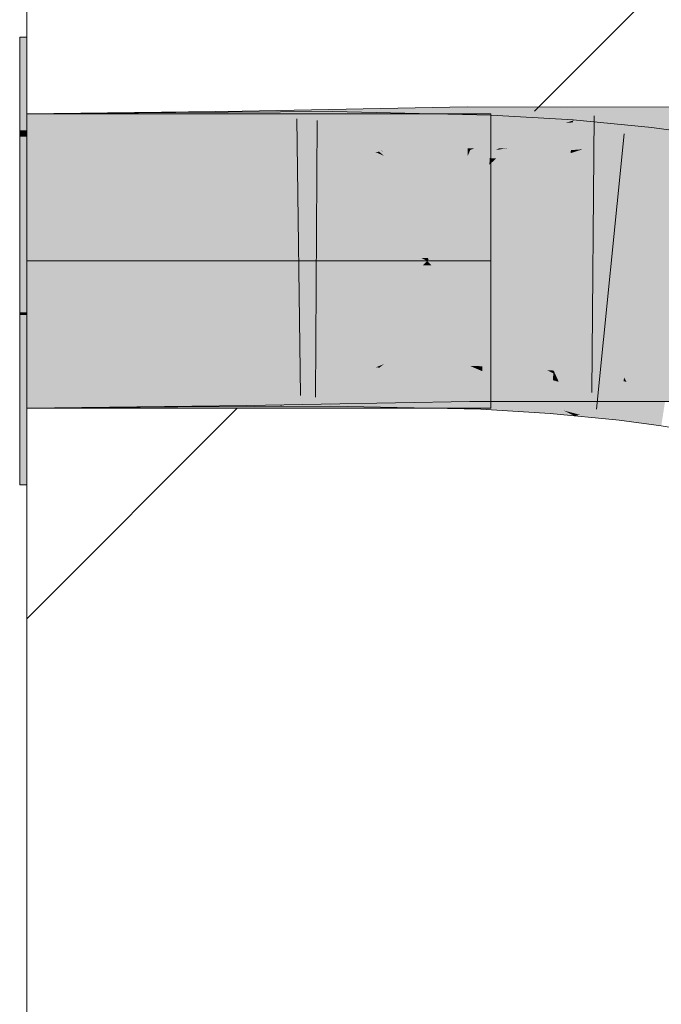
# Model space of a CAD drawing. Extents: x -720 to 300, y 62 to 1107.
# Tile 201 of 250: x 180.974 to 181.519, y 920.234 to 921.07. Entities that reach past the tile are written whole.
import ezdxf
from ezdxf.lldxf.tags import DXFTag

# ---------------------------------------------------------------- set-up
doc = ezdxf.new("R2010")
doc.units = 0
doc.layers.get('0').update_dxf_attribs({"lineweight": 35})
doc.layers.add('E_Detail_Linie_Text_Bem', color=7, linetype='Continuous', lineweight=13)
for name, color, linetype, lineweight, true_color in [('E_Detail_Wandschraffur', 7, 'Continuous', 5, 0xc0c0c0), ('E_Leerrohr 25-A06G9FMB8I', 7, 'Continuous', 9, 0xff8000), ('E_Leerrohr 25-Shading', 7, 'Continuous', 9, 0xff8000)]:
    doc.layers.add(name, color=color, linetype=linetype, lineweight=lineweight, true_color=true_color)
tags = doc.linetypes.add('fein_strichliert', pattern=[4, 1, -2, 1]).pattern_tags.tags
tags[8:9] = [DXFTag(74, 4), DXFTag(75, 0), DXFTag(340, '0'), DXFTag(46, 0.0), DXFTag(50, 0.0), DXFTag(44, 0.0), DXFTag(45, 0.0)]
tags[6:7] = [DXFTag(74, 4), DXFTag(75, 0), DXFTag(340, '0'), DXFTag(46, 0.0), DXFTag(50, 0.0), DXFTag(44, 0.0), DXFTag(45, 0.0)]
tags[4:5] = [DXFTag(74, 4), DXFTag(75, 0), DXFTag(340, '0'), DXFTag(46, 0.0), DXFTag(50, 0.0), DXFTag(44, 0.0), DXFTag(45, 0.0)]
tags = doc.linetypes.add('STRICHPUNKT2-A06G9FMC8I', pattern=[12.7, 6.35, -3.175, 0, -3.175]).pattern_tags.tags
tags[10:11] = [DXFTag(74, 4), DXFTag(75, 0), DXFTag(340, '0'), DXFTag(46, 0.0), DXFTag(50, 0.0), DXFTag(44, 0.0), DXFTag(45, 0.0)]
tags[8:9] = [DXFTag(74, 4), DXFTag(75, 0), DXFTag(340, '0'), DXFTag(46, 0.0), DXFTag(50, 0.0), DXFTag(44, 0.0), DXFTag(45, 0.0)]
tags[6:7] = [DXFTag(74, 4), DXFTag(75, 0), DXFTag(340, '0'), DXFTag(46, 0.0), DXFTag(50, 0.0), DXFTag(44, 0.0), DXFTag(45, 0.0)]
tags[4:5] = [DXFTag(74, 4), DXFTag(75, 0), DXFTag(340, '0'), DXFTag(46, 0.0), DXFTag(50, 0.0), DXFTag(44, 0.0), DXFTag(45, 0.0)]

# ---------------------------------------------------------------- blocks, each defined once
blk = doc.blocks.new('Shading-A06G9FD98I', base_point=(248.63147, 750.37799))
at = {"layer": 'E_Leerrohr 25-Shading', "color": 31, "true_color": 0xecb67f}
for points in [[(180.98044, 920.97644), (180.98044, 921.05566), (180.97444, 920.97644), (180.97444, 921.05566)], [(180.98044, 920.97644), (180.98044, 921.05566), (180.97444, 920.97644), (180.97444, 921.05566)], [(181.09489, 920.99066), (180.98044, 920.99066), (181.14728, 920.86566), (180.98044, 920.86566)], [(181.09489, 920.99066), (180.98044, 920.99066), (181.14728, 920.86566), (180.98044, 920.86566)], [(181.25446, 920.86664), (181.13045, 920.99066), (181.14703, 920.86627), (181.09489, 920.99066)], [(181.25446, 920.86664), (181.13045, 920.99066), (181.14703, 920.86627), (181.09489, 920.99066)], [(181.13045, 920.99066), (181.2392, 920.8819), (181.19543, 920.99066), (181.28513, 920.901)], [(181.13045, 920.99066), (181.2392, 920.8819), (181.19543, 920.99066), (181.28513, 920.901)], [(181.32434, 920.99066), (181.19543, 920.99066), (181.29399, 920.91632), (181.27687, 920.90924)], [(181.32434, 920.99066), (181.19543, 920.99066), (181.29399, 920.91632), (181.27687, 920.90924)], [(181.29399, 920.91632), (181.35606, 920.99066), (181.32434, 920.99066)], [(181.29399, 920.91632), (181.37444, 920.94977), (181.35606, 920.99066), (181.37444, 920.98877)], [(181.29399, 920.91632), (181.35606, 920.99066), (181.32434, 920.99066)], [(181.29399, 920.91632), (181.37444, 920.94977), (181.35606, 920.99066), (181.37444, 920.98877)], [(181.37444, 920.98877), (181.37444, 920.99066), (181.35606, 920.99066)], [(181.37444, 920.98877), (181.37444, 920.99066), (181.35606, 920.99066)], [(180.97444, 920.97125), (180.98044, 920.97131), (180.97444, 920.97644), (180.98044, 920.97644)], [(180.97444, 920.97125), (180.98044, 920.97131), (180.97444, 920.97644), (180.98044, 920.97644)], [(180.97444, 920.86566), (180.98044, 920.86566), (180.97444, 920.97125), (180.98044, 920.97131)], [(180.97444, 920.86566), (180.98044, 920.86566), (180.97444, 920.97125), (180.98044, 920.97131)], [(181.37444, 920.94977), (181.27687, 920.90924), (181.32195, 920.86719), (181.31895, 920.86713)], [(181.37444, 920.94977), (181.27687, 920.90924), (181.32195, 920.86719), (181.31895, 920.86713)], [(181.37444, 920.94977), (181.32195, 920.86719), (181.37444, 920.91968)], [(181.37444, 920.94977), (181.32195, 920.86719), (181.37444, 920.91968)], [(181.37444, 920.91968), (181.34146, 920.88666), (181.37444, 920.90033)], [(181.37444, 920.91968), (181.34146, 920.88666), (181.37444, 920.90033)], [(181.28513, 920.901), (181.2392, 920.8819), (181.31895, 920.86713), (181.2543, 920.86682)], [(181.28513, 920.901), (181.2392, 920.8819), (181.31895, 920.86713), (181.2543, 920.86682)], [(181.37444, 920.90033), (181.34146, 920.88666), (181.37444, 920.86743), (181.32195, 920.86719)], [(181.37444, 920.90033), (181.34146, 920.88666), (181.37444, 920.86743), (181.32195, 920.86719)], [(180.98044, 920.8219), (180.98044, 920.86566), (180.97444, 920.8219), (180.97444, 920.86566)], [(180.98044, 920.8219), (180.98044, 920.86566), (180.97444, 920.8219), (180.97444, 920.86566)], [(181.14728, 920.86566), (180.98044, 920.86566), (181.0961, 920.74066), (180.98044, 920.74066)], [(181.14728, 920.86566), (180.98044, 920.86566), (181.0961, 920.74066), (180.98044, 920.74066)], [(181.13245, 920.74268), (181.25308, 920.86328), (181.09677, 920.74231), (181.14668, 920.8642)], [(181.13245, 920.74268), (181.25308, 920.86328), (181.09677, 920.74231), (181.14668, 920.8642)], [(181.25308, 920.86328), (181.25545, 920.86566), (181.14668, 920.8642), (181.14728, 920.86566)], [(181.25308, 920.86328), (181.25545, 920.86566), (181.14668, 920.8642), (181.14728, 920.86566)], [(181.25545, 920.86566), (181.25446, 920.86664), (181.14728, 920.86566), (181.14703, 920.86627)], [(181.25545, 920.86566), (181.25446, 920.86664), (181.14728, 920.86566), (181.14703, 920.86627)], [(181.32043, 920.86566), (181.25545, 920.86566), (181.31686, 920.86206), (181.2527, 920.86292)], [(181.32043, 920.86566), (181.25545, 920.86566), (181.31686, 920.86206), (181.2527, 920.86292)], [(181.2543, 920.86682), (181.25545, 920.86566), (181.31895, 920.86713), (181.32043, 920.86566)], [(181.2543, 920.86682), (181.25545, 920.86566), (181.31895, 920.86713), (181.32043, 920.86566)], [(181.32411, 920.862), (181.32043, 920.86566), (181.31686, 920.86206)], [(181.32411, 920.862), (181.32043, 920.86566), (181.31686, 920.86206)], [(181.31895, 920.86713), (181.32043, 920.86566), (181.32195, 920.86719)], [(181.31895, 920.86713), (181.32043, 920.86566), (181.32195, 920.86719)], [(181.32195, 920.86719), (181.32043, 920.86566), (181.37444, 920.86743), (181.37444, 920.86566)], [(181.32195, 920.86719), (181.32043, 920.86566), (181.37444, 920.86743), (181.37444, 920.86566)], [(181.37444, 920.86133), (181.37444, 920.86566), (181.32411, 920.862), (181.32043, 920.86566)], [(181.37444, 920.86133), (181.37444, 920.86566), (181.32411, 920.862), (181.32043, 920.86566)], [(181.2527, 920.86292), (181.23926, 920.84949), (181.31686, 920.86206), (181.28525, 920.83044)], [(181.2527, 920.86292), (181.23926, 920.84949), (181.31686, 920.86206), (181.28525, 920.83044)], [(181.37444, 920.78204), (181.31686, 920.86206), (181.27705, 920.82227)], [(181.37444, 920.78204), (181.31686, 920.86206), (181.27705, 920.82227)], [(181.37444, 920.78204), (181.37444, 920.81165), (181.31686, 920.86206), (181.32411, 920.862)], [(181.37444, 920.78204), (181.37444, 920.81165), (181.31686, 920.86206), (181.32411, 920.862)], [(181.37444, 920.83099), (181.37444, 920.86133), (181.34142, 920.84467), (181.32411, 920.862)], [(181.37444, 920.83099), (181.37444, 920.86133), (181.34142, 920.84467), (181.32411, 920.862)], [(181.28525, 920.83044), (181.23926, 920.84949), (181.2, 920.74524), (181.13362, 920.74384)], [(181.28525, 920.83044), (181.23926, 920.84949), (181.2, 920.74524), (181.13362, 920.74384)], [(181.34142, 920.84467), (181.37444, 920.81165), (181.37444, 920.83099)], [(181.34142, 920.84467), (181.37444, 920.81165), (181.37444, 920.83099)], [(180.97444, 920.8219), (180.97444, 920.81976), (180.98044, 920.8219), (180.98044, 920.81976)], [(180.97444, 920.8219), (180.97444, 920.81976), (180.98044, 920.8219), (180.98044, 920.81976)], [(181.32211, 920.74945), (181.29456, 920.81506), (181.20036, 920.74561), (181.27705, 920.82227)], [(181.32211, 920.74945), (181.29456, 920.81506), (181.20036, 920.74561), (181.27705, 920.82227)], [(180.98044, 920.81976), (180.97444, 920.81976), (180.98044, 920.78705), (180.97444, 920.78699)], [(180.98044, 920.81976), (180.97444, 920.81976), (180.98044, 920.78705), (180.97444, 920.78699)], [(181.37444, 920.7511), (181.37444, 920.78204), (181.32211, 920.74945), (181.29456, 920.81506)], [(181.37444, 920.7511), (181.37444, 920.78204), (181.32211, 920.74945), (181.29456, 920.81506)], [(180.97444, 920.78699), (180.97444, 920.67566), (180.98044, 920.78705), (180.98044, 920.67566)], [(180.97444, 920.78699), (180.97444, 920.67566), (180.98044, 920.78705), (180.98044, 920.67566)], [(181.32149, 920.74066), (181.32581, 920.74066), (181.20036, 920.74561), (181.32211, 920.74945)], [(181.32149, 920.74066), (181.32581, 920.74066), (181.20036, 920.74561), (181.32211, 920.74945)], [(181.32581, 920.74066), (181.34608, 920.74066), (181.32211, 920.74945), (181.34213, 920.75006)], [(181.32581, 920.74066), (181.34608, 920.74066), (181.32211, 920.74945), (181.34213, 920.75006)], [(181.34608, 920.74066), (181.37444, 920.74066), (181.34213, 920.75006), (181.37444, 920.7511)], [(181.34608, 920.74066), (181.37444, 920.74066), (181.34213, 920.75006), (181.37444, 920.7511)], [(181.0961, 920.74066), (181.13045, 920.74066), (181.09677, 920.74231), (181.13245, 920.74268)], [(181.0961, 920.74066), (181.13045, 920.74066), (181.09677, 920.74231), (181.13245, 920.74268)], [(181.13362, 920.74384), (181.13045, 920.74066), (181.2, 920.74524), (181.19543, 920.74066)], [(181.13362, 920.74384), (181.13045, 920.74066), (181.2, 920.74524), (181.19543, 920.74066)], [(181.19543, 920.74066), (181.32149, 920.74066), (181.19998, 920.74518)], [(181.19543, 920.74066), (181.32149, 920.74066), (181.19998, 920.74518)], [(181.32149, 920.74066), (181.20036, 920.74561), (181.19998, 920.74518)], [(181.32149, 920.74066), (181.20036, 920.74561), (181.19998, 920.74518)]]:
    blk.add_solid(points, dxfattribs=at)
at = {"layer": 'E_Leerrohr 25-Shading', "color": 43, "true_color": 0xd7ab7f}
for points in [[(180.98044, 920.95404), (181.16402, 920.9563), (181.13045, 920.99249), (181.16367, 920.97913)], [(180.98044, 920.95404), (181.13045, 920.99249), (180.98044, 920.99066)], [(181.10732, 920.95508), (181.10706, 920.9917), (180.98044, 920.95404), (180.98044, 920.99066)], [(181.10706, 920.9917), (181.10732, 920.95508), (181.13045, 920.99182), (181.16299, 920.97852)], [(181.16367, 920.97913), (181.16347, 920.99292), (181.13045, 920.99249)], [(181.16299, 920.97852), (181.19543, 920.99219), (181.13045, 920.99182)], [(181.19543, 920.99219), (181.16299, 920.97852), (181.24001, 920.95587), (181.21883, 920.95575)], [(181.19446, 920.99347), (181.16347, 920.99292), (181.19444, 920.98407)], [(181.19444, 920.98407), (181.16347, 920.99292), (181.19444, 920.96698), (181.16367, 920.97913)], [(181.28206, 920.95923), (181.19543, 920.99347), (181.19444, 920.98407), (181.19446, 920.99347)], [(181.32431, 920.99585), (181.19543, 920.99347), (181.29372, 920.96454), (181.27676, 920.9613)], [(181.24016, 920.97394), (181.2403, 920.99249), (181.19543, 920.99219)], [(181.19543, 920.99219), (181.24001, 920.95587), (181.24016, 920.97394)], [(181.24016, 920.97394), (181.27678, 920.95801), (181.2403, 920.99249), (181.27974, 920.95844)], [(181.27974, 920.95844), (181.29373, 920.96051), (181.2403, 920.99249), (181.30913, 920.97565)], [(181.32434, 920.99066), (181.2403, 920.99249), (181.30913, 920.97565)], [(181.35458, 920.99646), (181.32431, 920.99585), (181.35477, 920.97614), (181.29372, 920.96454)], [(181.37425, 920.9726), (181.37483, 920.9895), (181.30913, 920.97565), (181.32434, 920.99066)], [(181.35458, 920.99646), (181.35477, 920.97614), (181.44543, 920.9964), (181.42603, 920.98834)], [(181.38167, 920.9613), (181.43805, 920.99329), (181.36008, 920.96106)], [(181.42598, 920.97839), (181.37483, 920.9895), (181.37425, 920.9726)], [(181.42598, 920.97839), (181.44453, 920.98499), (181.37483, 920.9895), (181.44456, 920.98535)], [(181.43805, 920.99329), (181.38167, 920.9613), (181.51044, 920.99634), (181.38458, 920.96136)], [(181.45251, 920.97235), (181.51044, 920.99634), (181.38834, 920.96143), (181.38458, 920.96136)], [(181.51044, 920.99634), (181.42206, 920.95978), (181.54802, 920.96136), (181.5213, 920.95972)], [(181.45587, 920.99634), (181.44543, 920.9964), (181.43805, 920.99329)], [(181.43805, 920.99329), (181.51044, 920.99634), (181.45587, 920.99634)], [(181.51044, 920.99634), (181.54802, 920.96136), (181.54883, 920.99634)], [(181.28206, 920.95923), (181.19444, 920.98407), (181.28145, 920.95917)], [(181.21835, 920.95752), (181.28145, 920.95917), (181.19444, 920.96698), (181.19444, 920.98407)], [(181.42603, 920.98834), (181.35477, 920.97614), (181.36035, 920.96118), (181.3549, 920.96118)], [(181.44257, 920.95972), (181.44441, 920.98334), (181.37381, 920.9599), (181.43799, 920.98267)], [(181.44441, 920.98334), (181.44453, 920.98499), (181.43799, 920.98267)], [(181.44257, 920.95972), (181.4525, 920.96045), (181.45598, 920.98425), (181.51044, 920.97894)], [(181.44257, 920.95972), (181.45598, 920.98425), (181.44441, 920.98334)], [(181.45598, 920.98425), (181.44456, 920.98535), (181.44441, 920.98334)], [(181.16299, 920.97852), (181.10732, 920.95508), (181.21883, 920.95575)], [(181.16367, 920.97913), (181.16402, 920.9563), (181.21883, 920.95728)], [(181.24001, 920.95587), (181.28383, 920.9549), (181.24016, 920.97394)], [(181.35477, 920.97614), (181.27676, 920.9613), (181.3549, 920.96118), (181.28206, 920.95923)], [(181.29373, 920.96051), (181.34171, 920.96771), (181.30913, 920.97565)], [(181.37425, 920.9726), (181.30913, 920.97565), (181.34171, 920.96771)], [(181.34171, 920.96771), (181.37381, 920.9599), (181.37425, 920.9726)], [(181.37381, 920.9599), (181.42598, 920.97839), (181.37425, 920.9726)], [(181.45251, 920.97235), (181.38834, 920.96143), (181.42708, 920.96185)], [(181.44171, 920.94885), (181.51044, 920.97894), (181.44237, 920.95721)], [(181.44171, 920.94885), (181.50735, 920.9425), (181.51044, 920.97894), (181.51141, 920.97888)], [(181.55157, 920.93652), (181.5571, 920.97272), (181.50735, 920.9425), (181.51141, 920.97888)], [(181.37381, 920.9599), (181.34171, 920.96771), (181.28383, 920.9549), (181.27974, 920.95844)], [(181.28383, 920.9585), (181.28145, 920.95917), (181.21883, 920.95728), (181.21835, 920.95752)], [(181.27678, 920.95801), (181.28383, 920.9549), (181.27974, 920.95844)], [(181.28145, 920.95917), (181.28383, 920.9585), (181.28206, 920.95923)], [(181.28206, 920.95923), (181.28383, 920.9585), (181.3549, 920.96118), (181.35492, 920.95984)], [(181.37381, 920.9599), (181.28383, 920.9549), (181.35706, 920.95331)], [(181.3549, 920.96118), (181.35492, 920.95984), (181.36035, 920.96118), (181.35706, 920.95984)], [(181.35706, 920.95984), (181.379, 920.95978), (181.36008, 920.96106), (181.38167, 920.9613)], [(181.35706, 920.95331), (181.37357, 920.95294), (181.37381, 920.9599)], [(181.42599, 920.95789), (181.37381, 920.9599), (181.37901, 920.95264), (181.37357, 920.95294)], [(181.44257, 920.95972), (181.37381, 920.9599), (181.42599, 920.95789)], [(181.38834, 920.96143), (181.379, 920.95978), (181.42708, 920.96185), (181.42206, 920.95978)], [(181.38458, 920.96136), (181.379, 920.95978), (181.38834, 920.96143)], [(181.38167, 920.9613), (181.379, 920.95978), (181.38458, 920.96136)], [(181.44237, 920.95721), (181.42599, 920.95789), (181.42206, 920.95001), (181.37901, 920.95264)], [(181.42206, 920.95001), (181.44171, 920.94885), (181.44237, 920.95721)], [(181.42599, 920.95789), (181.44237, 920.95721), (181.44257, 920.95972)], [(181.44237, 920.95721), (181.4525, 920.96045), (181.44257, 920.95972)], [(181.16675, 920.77954), (181.16707, 920.75812), (181.21883, 920.78052)], [(181.16707, 920.75812), (181.28383, 920.78168), (181.21883, 920.78052)], [(181.16707, 920.75812), (181.16731, 920.74292), (181.28383, 920.78168), (181.19543, 920.74347)], [(181.28383, 920.78168), (181.27715, 920.77881), (181.35651, 920.78308), (181.35666, 920.76666)], [(181.35651, 920.78308), (181.35666, 920.76666), (181.35706, 920.78308), (181.42482, 920.75494)], [(181.51044, 920.7464), (181.37926, 920.78302), (181.43666, 920.75006), (181.35706, 920.78308)], [(181.37926, 920.78302), (181.51044, 920.7464), (181.4523, 920.77051)], [(181.42206, 920.78302), (181.37926, 920.78302), (181.4523, 920.77051)], [(181.51044, 920.7464), (181.54305, 920.7464), (181.42206, 920.78302), (181.54388, 920.78296)], [(180.98044, 920.77728), (180.98044, 920.74066), (181.13252, 920.77911), (181.12421, 920.77063)], [(180.98044, 920.74066), (181.0961, 920.74158), (181.10855, 920.77832), (181.10872, 920.75439)], [(180.98044, 920.74066), (181.10855, 920.77832), (180.98044, 920.77728)], [(181.16675, 920.77954), (181.12421, 920.77063), (181.13045, 920.74249), (181.09608, 920.74207)], [(181.13252, 920.77844), (181.10855, 920.77832), (181.10872, 920.75439)], [(181.21883, 920.77899), (181.13252, 920.77844), (181.10881, 920.7417), (181.10872, 920.75439)], [(181.21883, 920.77899), (181.10881, 920.7417), (181.17661, 920.76123)], [(181.12421, 920.77063), (181.16675, 920.77954), (181.13252, 920.77911)], [(181.16675, 920.77954), (181.13045, 920.74249), (181.16707, 920.75812)], [(181.19675, 920.74335), (181.2386, 920.77911), (181.13245, 920.74268), (181.17661, 920.76123)], [(181.17661, 920.76123), (181.2386, 920.77911), (181.21883, 920.77899)], [(181.29477, 920.77612), (181.27715, 920.77881), (181.32578, 920.74585), (181.19543, 920.74347)], [(181.23846, 920.76031), (181.2386, 920.77911), (181.19814, 920.74335), (181.19675, 920.74335)], [(181.23846, 920.76031), (181.23831, 920.74249), (181.27716, 920.77545), (181.27983, 920.77496)], [(181.29478, 920.77209), (181.27983, 920.77496), (181.32581, 920.74054), (181.23831, 920.74249)], [(181.23846, 920.76031), (181.28206, 920.7774), (181.2386, 920.77875)], [(181.28206, 920.7774), (181.28383, 920.77808), (181.2386, 920.77875), (181.2386, 920.77911)], [(181.27716, 920.77545), (181.27983, 920.77496), (181.28206, 920.7774), (181.28291, 920.7774)], [(181.36684, 920.75818), (181.28291, 920.7774), (181.27983, 920.77496)], [(181.28291, 920.7774), (181.28383, 920.77808), (181.28206, 920.7774)], [(181.30138, 920.77679), (181.28383, 920.77808), (181.28291, 920.7774)], [(181.36684, 920.75818), (181.36732, 920.77203), (181.28291, 920.7774), (181.30138, 920.77679)], [(181.3093, 920.77753), (181.28383, 920.77808), (181.31519, 920.77643), (181.30138, 920.77679)], [(181.35666, 920.76666), (181.29477, 920.77612), (181.35684, 920.74646), (181.32578, 920.74585)], [(181.31932, 920.76733), (181.29478, 920.77209), (181.34608, 920.74011), (181.32581, 920.74054)], [(181.30138, 920.77679), (181.36732, 920.77203), (181.3604, 920.77502)], [(181.3604, 920.77502), (181.35706, 920.77649), (181.31519, 920.77643), (181.3093, 920.77753)], [(181.35706, 920.77649), (181.3604, 920.77502), (181.36746, 920.77625), (181.36742, 920.77484)], [(181.3604, 920.77502), (181.36732, 920.77203), (181.36742, 920.77484)], [(181.36732, 920.77203), (181.36684, 920.75818), (181.42477, 920.74469)], [(181.36742, 920.77484), (181.36732, 920.77203), (181.38983, 920.77307), (181.39261, 920.77246)], [(181.39261, 920.77246), (181.36732, 920.77203), (181.42725, 920.7644), (181.42567, 920.74426)], [(181.37926, 920.77557), (181.36746, 920.77625), (181.38983, 920.77307), (181.36742, 920.77484)], [(181.39261, 920.77246), (181.42206, 920.77295), (181.37926, 920.77557)], [(181.39717, 920.77252), (181.39261, 920.77246), (181.4277, 920.7702), (181.42725, 920.7644)], [(181.4277, 920.77026), (181.42206, 920.77295), (181.4277, 920.7702), (181.39717, 920.77252)], [(181.4277, 920.77026), (181.42789, 920.77258), (181.42206, 920.77295)], [(181.42894, 920.77032), (181.42789, 920.77258), (181.42772, 920.77045)], [(181.4877, 920.76678), (181.42789, 920.77258), (181.48734, 920.76349), (181.42894, 920.77032)], [(181.12421, 920.77063), (180.98044, 920.74066), (181.09608, 920.74207)], [(181.36621, 920.73969), (181.36684, 920.75818), (181.34608, 920.74011), (181.31932, 920.76733)], [(181.35666, 920.76666), (181.35684, 920.74646), (181.42482, 920.75494), (181.44543, 920.7464)], [(181.43225, 920.76306), (181.42725, 920.7644), (181.43658, 920.73865), (181.42567, 920.74426)], [(181.4277, 920.77026), (181.42725, 920.7644), (181.42934, 920.76941), (181.43225, 920.76306)], [(181.4277, 920.77026), (181.42934, 920.76941), (181.42772, 920.77045), (181.42894, 920.77032)], [(181.42894, 920.77032), (181.42934, 920.76941), (181.48734, 920.76349), (181.48482, 920.74097)], [(181.45229, 920.75763), (181.42934, 920.76941), (181.43225, 920.76306)], [(181.48482, 920.74097), (181.51044, 920.72681), (181.48734, 920.76349), (181.48982, 920.76306)], [(181.48982, 920.76306), (181.4877, 920.76678), (181.48734, 920.76349)], [(181.52489, 920.76178), (181.4877, 920.76678), (181.52473, 920.76074), (181.48799, 920.7663)], [(181.48799, 920.7663), (181.48982, 920.76306), (181.52473, 920.76074), (181.52423, 920.75745)], [(181.17661, 920.76123), (181.10881, 920.7417), (181.13045, 920.74182)], [(181.13045, 920.74249), (181.16731, 920.74292), (181.16707, 920.75812)], [(181.23846, 920.76031), (181.19814, 920.74335), (181.23833, 920.74377)], [(181.36684, 920.75818), (181.36621, 920.73969), (181.42567, 920.74426), (181.42503, 920.73608)], [(181.36684, 920.75818), (181.42567, 920.74426), (181.42477, 920.74469)], [(181.45032, 920.73499), (181.48482, 920.74097), (181.43225, 920.76306), (181.45229, 920.75763)], [(181.45032, 920.73499), (181.43225, 920.76306), (181.44432, 920.73657)], [(181.43225, 920.76306), (181.43658, 920.73865), (181.44432, 920.73657)], [(181.48982, 920.76306), (181.51044, 920.72681), (181.52423, 920.75745), (181.51936, 920.72559)], [(181.0961, 920.74158), (181.10881, 920.7417), (181.10872, 920.75439)], [(181.43666, 920.75006), (181.44543, 920.7464), (181.4579, 920.7464)], [(181.51044, 920.7464), (181.43666, 920.75006), (181.4579, 920.7464)], [(181.19543, 920.74219), (181.19675, 920.74335), (181.13045, 920.74182), (181.13245, 920.74268)], [(181.19814, 920.74335), (181.19543, 920.74219), (181.23833, 920.74377), (181.23831, 920.74249)], [(181.19675, 920.74335), (181.19543, 920.74219), (181.19814, 920.74335)], [(181.42503, 920.73608), (181.44543, 920.73413), (181.42567, 920.74426)], [(181.43658, 920.73865), (181.44543, 920.73413), (181.44432, 920.73657)], [(181.48363, 920.73041), (181.48482, 920.74097), (181.45801, 920.73291), (181.45032, 920.73499)], [(181.48363, 920.73041), (181.51044, 920.72681), (181.48482, 920.74097)], [(181.44543, 920.73413), (181.45032, 920.73499), (181.44432, 920.73657)], [(181.45032, 920.73499), (181.44543, 920.73413), (181.45801, 920.73291)]]:
    blk.add_solid(points, dxfattribs=at)
at = {"layer": 'E_Leerrohr 25-Shading', "color": 31, "true_color": 0xfabd7f}
for points in [[(181.16539, 920.86792), (181.16402, 920.9563), (180.98044, 920.86566), (180.98044, 920.95404)], [(181.10794, 920.8667), (181.21883, 920.95575), (181.10732, 920.95508)], [(181.10794, 920.8667), (181.2393, 920.86749), (181.21883, 920.95575), (181.23961, 920.9057)], [(181.16402, 920.9563), (181.16539, 920.86792), (181.21883, 920.95728), (181.25545, 920.86957)], [(181.21883, 920.95728), (181.23915, 920.90863), (181.28383, 920.9585), (181.28503, 920.95563)], [(181.23961, 920.9057), (181.24001, 920.95587), (181.21883, 920.95575)], [(181.23915, 920.90863), (181.25545, 920.86957), (181.28503, 920.95563), (181.32043, 920.87079)], [(181.26291, 920.93018), (181.24001, 920.95587), (181.23962, 920.90729)], [(181.28383, 920.9549), (181.24001, 920.95587), (181.28503, 920.95197), (181.26291, 920.93018)], [(181.28383, 920.9585), (181.32043, 920.87079), (181.35492, 920.95984), (181.35497, 920.95477)], [(181.35706, 920.95984), (181.35492, 920.95984), (181.35497, 920.95477)], [(181.35497, 920.95477), (181.35513, 920.93591), (181.35706, 920.95984), (181.35672, 920.9375)], [(181.42206, 920.95978), (181.379, 920.95978), (181.35571, 920.87146), (181.35672, 920.9375)], [(181.42206, 920.95978), (181.35571, 920.87146), (181.38544, 920.8714)], [(181.379, 920.95978), (181.35706, 920.95984), (181.35672, 920.9375)], [(181.45137, 920.95978), (181.42206, 920.95978), (181.44206, 920.8714), (181.38544, 920.8714)], [(181.5213, 920.95972), (181.45137, 920.95978), (181.50748, 920.87134), (181.44206, 920.8714)], [(181.50748, 920.87134), (181.54593, 920.87134), (181.5213, 920.95972), (181.54797, 920.95972)], [(181.10794, 920.8667), (181.10732, 920.95508), (180.98044, 920.86566), (180.98044, 920.95404)], [(181.28503, 920.95197), (181.26291, 920.93018), (181.3194, 920.86823), (181.31818, 920.86823)], [(181.35706, 920.95331), (181.28383, 920.9549), (181.3215, 920.86823), (181.3194, 920.86823)], [(181.37337, 920.94733), (181.34149, 920.91608), (181.37064, 920.86816), (181.3215, 920.86823)], [(181.35497, 920.95477), (181.34149, 920.922), (181.35513, 920.93591)], [(181.35706, 920.95331), (181.34149, 920.91608), (181.37357, 920.95294), (181.37337, 920.94733)], [(181.42206, 920.95001), (181.37337, 920.94733), (181.38718, 920.8678), (181.37064, 920.86816)], [(181.37357, 920.95294), (181.37337, 920.94733), (181.37901, 920.95264)], [(181.37337, 920.94733), (181.42206, 920.95001), (181.37901, 920.95264)], [(181.42206, 920.95001), (181.38705, 920.86749), (181.44171, 920.94885), (181.43521, 920.86603)], [(181.49846, 920.86298), (181.50735, 920.9425), (181.43521, 920.86603), (181.44171, 920.94885)], [(181.53992, 920.86017), (181.55157, 920.93652), (181.49846, 920.86298), (181.50735, 920.9425)], [(181.34149, 920.922), (181.32043, 920.87079), (181.35513, 920.93591), (181.35571, 920.87146)], [(181.35513, 920.93591), (181.35571, 920.87146), (181.35672, 920.9375)], [(181.23961, 920.9057), (181.26291, 920.93018), (181.23962, 920.90729)], [(181.23961, 920.9057), (181.31529, 920.86823), (181.26291, 920.93018), (181.31818, 920.86823)], [(181.23961, 920.9057), (181.2393, 920.86749), (181.25545, 920.86713)], [(181.31529, 920.86823), (181.23961, 920.9057), (181.25494, 920.86835)], [(180.98044, 920.77728), (181.13252, 920.77911), (180.98044, 920.86566), (181.14726, 920.86768)], [(181.10855, 920.77832), (181.10794, 920.8667), (180.98044, 920.77728), (180.98044, 920.86566)], [(181.10794, 920.8667), (181.10855, 920.77832), (181.14728, 920.86694), (181.13557, 920.79675)], [(181.13252, 920.77911), (181.16675, 920.77954), (181.14726, 920.86768), (181.16539, 920.86792)], [(181.2393, 920.86749), (181.13557, 920.79675), (181.21883, 920.77899), (181.13252, 920.77844)], [(181.13557, 920.79675), (181.2393, 920.86749), (181.14728, 920.86694)], [(181.16539, 920.86792), (181.16675, 920.77954), (181.25545, 920.86957), (181.21883, 920.78052)], [(181.2393, 920.86749), (181.21883, 920.77899), (181.239, 920.82776)], [(181.2393, 920.86749), (181.239, 920.82776), (181.25545, 920.86713)], [(181.25439, 920.86462), (181.239, 920.82776), (181.32028, 920.8656)], [(181.25545, 920.86957), (181.23929, 920.83026), (181.32043, 920.87079), (181.28532, 920.78534)], [(181.32043, 920.86572), (181.23967, 920.82806), (181.28532, 920.78168)], [(181.25545, 920.86713), (181.25439, 920.86462), (181.32043, 920.86572), (181.32028, 920.8656)], [(181.25545, 920.86713), (181.32043, 920.86572), (181.25494, 920.86835), (181.31529, 920.86823)], [(181.32043, 920.87079), (181.28383, 920.78168), (181.35649, 920.78442), (181.35651, 920.78308)], [(181.35706, 920.77649), (181.32043, 920.86572), (181.3093, 920.77753), (181.29126, 920.7959)], [(181.31529, 920.86823), (181.32043, 920.86572), (181.31818, 920.86823)], [(181.31818, 920.86823), (181.32043, 920.86572), (181.3194, 920.86823)], [(181.3194, 920.86823), (181.32043, 920.86572), (181.3215, 920.86823)], [(181.35571, 920.87146), (181.32043, 920.87079), (181.35631, 920.80597), (181.3414, 920.82056)], [(181.3215, 920.86823), (181.32043, 920.86572), (181.37064, 920.86816), (181.37051, 920.86462)], [(181.37051, 920.86462), (181.32043, 920.86572), (181.36786, 920.78766), (181.34138, 920.81464)], [(181.35571, 920.87146), (181.42206, 920.78302), (181.38544, 920.8714)], [(181.35571, 920.87146), (181.35631, 920.80597), (181.42206, 920.78302), (181.37926, 920.78302)], [(181.37051, 920.86462), (181.36786, 920.78766), (181.42206, 920.77295), (181.37926, 920.77557)], [(181.37064, 920.86816), (181.37051, 920.86462), (181.38718, 920.8678), (181.38544, 920.86371)], [(181.37051, 920.86462), (181.42206, 920.77295), (181.38544, 920.86371)], [(181.42206, 920.78302), (181.54388, 920.78296), (181.38544, 920.8714), (181.54593, 920.87134)], [(181.38705, 920.86749), (181.38544, 920.86371), (181.43521, 920.86603), (181.4348, 920.86072)], [(181.42206, 920.77295), (181.42789, 920.77258), (181.38544, 920.86371), (181.4348, 920.86072)], [(181.4348, 920.86072), (181.49753, 920.85468), (181.43521, 920.86603), (181.49846, 920.86298)], [(181.4877, 920.76678), (181.49753, 920.85468), (181.42789, 920.77258), (181.4348, 920.86072)], [(181.49753, 920.85468), (181.53822, 920.84918), (181.49846, 920.86298), (181.53992, 920.86017)], [(181.52489, 920.76178), (181.53822, 920.84918), (181.4877, 920.76678), (181.49753, 920.85468)], [(181.23929, 920.83026), (181.21883, 920.78052), (181.28532, 920.78534), (181.28383, 920.78168)], [(181.21883, 920.77899), (181.2386, 920.77911), (181.239, 920.82776)], [(181.23967, 920.82806), (181.239, 920.82776), (181.28383, 920.77808), (181.2386, 920.77911)], [(181.23967, 920.82806), (181.28383, 920.77808), (181.28532, 920.78168)], [(181.34138, 920.81464), (181.35706, 920.77649), (181.36786, 920.78766), (181.36746, 920.77625)], [(181.3414, 920.82056), (181.35649, 920.78442), (181.35631, 920.80597)], [(181.35631, 920.80597), (181.35651, 920.78308), (181.37926, 920.78302)], [(181.13557, 920.79675), (181.10855, 920.77832), (181.13252, 920.77844)], [(181.29126, 920.7959), (181.28383, 920.77808), (181.3093, 920.77753)], [(181.36786, 920.78766), (181.36746, 920.77625), (181.37926, 920.77557)]]:
    blk.add_solid(points, dxfattribs=at)
blk = doc.blocks.new('Referenz-A06G9FMH8I')
at = {"layer": 'E_Detail_Linie_Text_Bem', "linetype": 'Continuous', "ltscale": 0.13}
blk.add_line((180.98044, 910.06556), (180.98044, 921.86556), dxfattribs=at)
at = {"layer": 'E_Detail_Wandschraffur', "linetype": 'fein_strichliert', "ltscale": 0.13}
for p, q in [((181.41154, 920.99293), (182.28418, 921.86556)), ((180.98044, 920.56183), (181.15927, 920.74066))]:
    blk.add_line(p, q, dxfattribs=at)
at = {"layer": 'E_Leerrohr 25-A06G9FMB8I', "linetype": 'Continuous', "ltscale": 0.13}
for p, q in [((180.98044, 921.05566), (180.97444, 921.05566)), ((180.97444, 920.94436), (180.97444, 921.05566)), ((180.98044, 921.05566), (180.97444, 921.05566)), ((180.97444, 920.94436), (180.97444, 921.05566)), ((180.98044, 920.94436), (180.98044, 921.05566)), ((180.98044, 920.94436), (180.98044, 921.05566)), ((181.16346, 920.9929), (180.98044, 920.99066)), ((181.10706, 920.99168), (180.98044, 920.99066)), ((180.98044, 920.99066), (180.98044, 920.74066)), ((181.37444, 920.99066), (180.98044, 920.99066)), ((180.98044, 920.91743), (180.98044, 920.99066)), ((181.37444, 920.99066), (180.98044, 920.99066)), ((180.98044, 920.91743), (180.98044, 920.99066)), ((180.98044, 920.99066), (180.98044, 920.74066)), ((181.2403, 920.99247), (181.10706, 920.99168)), ((181.35459, 920.99643), (181.16346, 920.9929)), ((181.37483, 920.98953), (181.2403, 920.99247)), ((181.54882, 920.99631), (181.35459, 920.99643)), ((181.37444, 920.91743), (181.37444, 920.99066)), ((181.37444, 920.91743), (181.37444, 920.99066)), ((181.44457, 920.98534), (181.37483, 920.98953)), ((181.46245, 920.98888), (181.46037, 920.75389)), ((181.20981, 920.98626), (181.21306, 920.75128)), ((181.22711, 920.98489), (181.2256, 920.7499)), ((181.51142, 920.97887), (181.44457, 920.98534)), ((181.48774, 920.97364), (181.46428, 920.73982)), ((181.5571, 920.97273), (181.51142, 920.97887)), ((180.97444, 920.78696), (180.97444, 920.94436)), ((180.97444, 920.78696), (180.97444, 920.94436)), ((180.98044, 920.78696), (180.98044, 920.94436)), ((180.98044, 920.78696), (180.98044, 920.94436)), ((180.98044, 920.81388), (180.98044, 920.91743)), ((180.98044, 920.81388), (180.98044, 920.91743)), ((181.37444, 920.81388), (181.37444, 920.91743)), ((181.37444, 920.81388), (181.37444, 920.91743)), ((180.98044, 920.74066), (180.98044, 920.81388)), ((180.98044, 920.74066), (180.98044, 920.81388)), ((181.37444, 920.74066), (181.37444, 920.81388)), ((181.37444, 920.74066), (181.37444, 920.81388)), ((180.97444, 920.67566), (180.97444, 920.78696)), ((180.97444, 920.67566), (180.97444, 920.78696)), ((180.98044, 920.67566), (180.98044, 920.78696)), ((180.98044, 920.67566), (180.98044, 920.78696)), ((181.35684, 920.74644), (181.16731, 920.74293)), ((181.54304, 920.74638), (181.35684, 920.74644)), ((181.16731, 920.74293), (180.98044, 920.74066)), ((181.10881, 920.74169), (180.98044, 920.74066)), ((180.98044, 920.74066), (181.37444, 920.74066)), ((180.98044, 920.74066), (181.37444, 920.74066)), ((181.23832, 920.74248), (181.10881, 920.74169)), ((181.36621, 920.73968), (181.23832, 920.74248)), ((181.42503, 920.73611), (181.36621, 920.73968)), ((181.48363, 920.73042), (181.42503, 920.73611)), ((181.51936, 920.72559), (181.48363, 920.73042)), ((181.5543, 920.71962), (181.51936, 920.72559)), ((180.97444, 920.67566), (180.98044, 920.67566)), ((180.97444, 920.67566), (180.98044, 920.67566))]:
    blk.add_line(p, q, dxfattribs=at)
at = {"layer": 'E_Leerrohr 25-A06G9FMB8I', "linetype": 'STRICHPUNKT2-A06G9FMC8I', "lineweight": 5, "ltscale": 0.13}
blk.add_line((180.98044, 920.86566), (181.37444, 920.86566), dxfattribs=at)
blk.add_line((180.98044, 920.86566), (181.37444, 920.86566), dxfattribs=at)

msp = doc.modelspace()

# ---------------------------------------------------------------- block references
at = {"color": 8, "lineweight": 25, "ltscale": 0.25, "true_color": 0x808080}
msp.add_blockref('Referenz-A06G9FMH8I', (0, 0), dxfattribs=at)
msp.add_blockref('Shading-A06G9FD98I', (248.63147, 750.37799))

doc.saveas('drawing.dxf')
